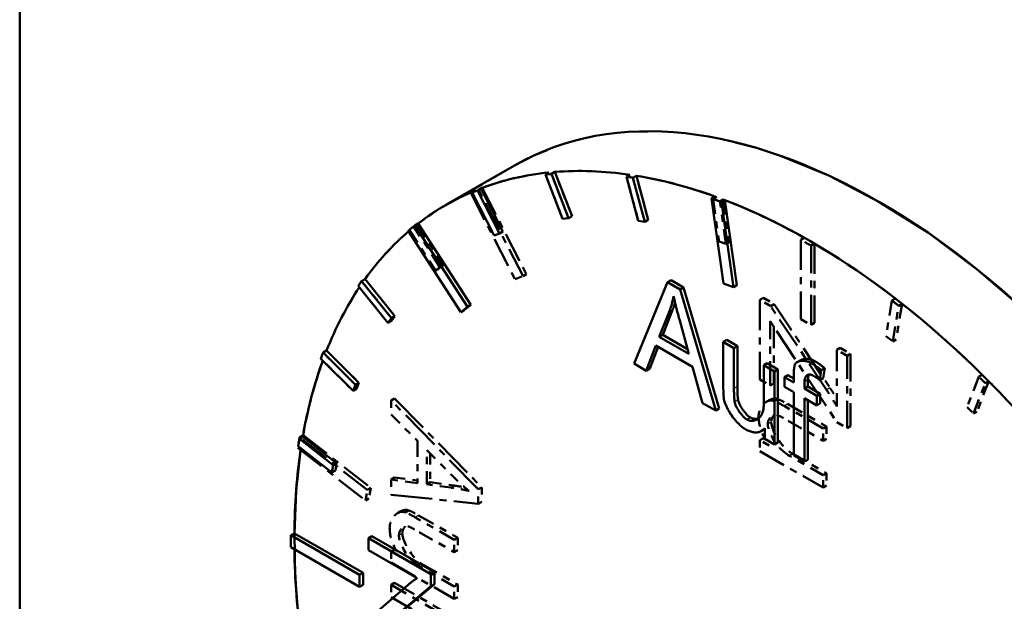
# Model space of a CAD drawing. Header units: millimetres. Extents: x 0 to 840, y 0 to 1188.
# Tile 7 of 18: x 613 to 626, y 258 to 266. Entities that reach past the tile are written whole.
import ezdxf

# ---------------------------------------------------------------- set-up
doc = ezdxf.new("R2010")
doc.units = ezdxf.units.MM
doc.header["$LTSCALE"] = 4
doc.linetypes.add('LONG_DASH_DOTTED', pattern=[0.3001, 0.2362, -0.0295, 0.0049, -0.0295])
for name, color, linetype, lineweight in [('Sichtbare Kanten(DIN)', 7, 'Continuous', 50), ('Sichtbare tangentiale Kanten(DIN)', 3, 'Continuous', 25), ('Überlagerung [Formatvorlage Phantomlinien(DIN)]', 179, 'LONG_DASH_DOTTED', 50)]:
    doc.layers.add(name, color=color, linetype=linetype, lineweight=lineweight)

msp = doc.modelspace()

# ---------------------------------------------------------------- linework, layer by layer
at = {"layer": 'Sichtbare Kanten(DIN)'}
for p, q in [((612.641, 271.946), (612.641, 248.139)), ((619.436, 263.926), (618.493, 263.383)), ((619.907, 263.83), (619.86, 263.802)), ((619.86, 263.802), (620.096, 263.195)), ((619.989, 263.837), (619.942, 263.81)), ((620.177, 263.202), (619.942, 263.81)), ((619.989, 263.837), (620.225, 263.229)), ((621.021, 263.799), (620.974, 263.772)), ((620.974, 263.772), (621.135, 263.167)), ((621.109, 263.785), (621.062, 263.758)), ((621.109, 263.785), (621.271, 263.18)), ((621.223, 263.153), (621.062, 263.758)), ((618.902, 263.583), (618.855, 263.556)), ((618.855, 263.556), (619.158, 262.964)), ((618.974, 263.612), (618.927, 263.584)), ((619.23, 262.992), (618.927, 263.584)), ((618.974, 263.612), (619.277, 263.02)), ((622.186, 263.501), (622.139, 263.474)), ((622.139, 263.474), (622.303, 262.306)), ((622.325, 263.449), (622.278, 263.422)), ((622.442, 262.254), (622.278, 263.422)), ((622.325, 263.449), (622.489, 262.282)), ((620.225, 263.229), (620.177, 263.202)), ((618.112, 263.128), (618.065, 263.101)), ((618.788, 261.984), (618.065, 263.101)), ((618.112, 263.128), (618.835, 262.011)), ((620.096, 263.195), (620.177, 263.202)), ((621.135, 263.167), (621.223, 263.153)), ((621.271, 263.18), (621.223, 263.153)), ((617.974, 263.028), (618.697, 261.911)), ((619.158, 262.964), (619.23, 262.992)), ((619.277, 263.02), (619.23, 262.992)), ((617.383, 262.365), (617.336, 262.338)), ((617.745, 261.83), (617.336, 262.338)), ((617.383, 262.365), (617.792, 261.857)), ((621.537, 262.323), (621.077, 261.203)), ((621.585, 262.35), (621.537, 262.323)), ((621.709, 262.224), (621.537, 262.323)), ((621.585, 262.35), (621.756, 262.251)), ((622.303, 262.306), (622.442, 262.254)), ((622.489, 262.282), (622.442, 262.254)), ((617.289, 262.271), (617.697, 261.763)), ((621.756, 262.251), (621.709, 262.224)), ((622.198, 260.558), (621.709, 262.224)), ((621.756, 262.251), (622.245, 260.585)), ((618.835, 262.011), (618.744, 261.938)), ((618.835, 262.011), (618.788, 261.984)), ((618.697, 261.911), (618.788, 261.984)), ((618.744, 261.938), (618.697, 261.911)), ((621.422, 261.572), (621.555, 261.902)), ((621.602, 261.929), (621.47, 261.599)), ((621.602, 261.929), (621.555, 261.902)), ((617.697, 261.763), (617.745, 261.83)), ((617.745, 261.79), (617.697, 261.763)), ((617.792, 261.857), (617.745, 261.79)), ((617.792, 261.857), (617.745, 261.83)), ((621.704, 261.794), (621.829, 261.338)), ((621.47, 261.599), (621.422, 261.572)), ((621.829, 261.338), (621.422, 261.572)), ((621.47, 261.599), (621.812, 261.402)), ((622.349, 261.528), (622.302, 261.501)), ((622.449, 261.417), (622.302, 261.501)), ((622.302, 261.501), (622.302, 260.88)), ((622.349, 261.528), (622.496, 261.444)), ((616.855, 261.382), (616.808, 261.355)), ((617.251, 260.913), (616.808, 261.355)), ((616.855, 261.382), (617.298, 260.94)), ((621.245, 261.106), (621.377, 261.45)), ((621.407, 261.432), (621.293, 261.134)), ((621.377, 261.45), (621.879, 261.161)), ((622.496, 261.444), (622.449, 261.417)), ((622.449, 260.861), (622.449, 261.417)), ((622.496, 261.444), (622.496, 260.888)), ((616.776, 261.271), (617.219, 260.829)), ((621.077, 261.203), (621.245, 261.106)), ((622.905, 261.208), (622.858, 261.181)), ((622.905, 261.208), (623.052, 261.124)), ((623.365, 261.252), (623.317, 261.224)), ((621.293, 261.134), (621.245, 261.106)), ((621.879, 261.161), (622.017, 260.662)), ((623.005, 261.097), (622.858, 261.181)), ((622.858, 261.181), (622.858, 260.644)), ((623.052, 261.124), (623.005, 261.097)), ((623.005, 260.093), (623.005, 261.097)), ((623.052, 261.124), (623.052, 260.12)), ((623.626, 260.978), (623.648, 261.113)), ((623.695, 261.141), (623.648, 261.113)), ((623.695, 261.141), (623.673, 261.005)), ((617.298, 260.94), (617.251, 260.913)), ((617.298, 260.94), (617.266, 260.856)), ((623.188, 261.045), (623.141, 261.018)), ((623.271, 260.944), (623.141, 261.018)), ((623.141, 261.018), (623.141, 260.886)), ((623.188, 261.045), (623.271, 260.998)), ((623.271, 261.05), (623.271, 260.944)), ((623.417, 260.86), (623.417, 260.951)), ((623.464, 260.979), (623.464, 260.887)), ((623.673, 261.005), (623.626, 260.978)), ((617.219, 260.829), (617.251, 260.913)), ((617.266, 260.856), (617.219, 260.829)), ((623.141, 260.886), (623.271, 260.812)), ((623.271, 260.812), (623.271, 259.94)), ((623.464, 260.887), (623.417, 260.86)), ((623.585, 260.762), (623.417, 260.86)), ((623.464, 260.887), (623.633, 260.79)), ((622.017, 260.662), (622.198, 260.558)), ((623.417, 259.856), (623.417, 260.727)), ((623.417, 260.727), (623.585, 260.63)), ((623.465, 260.7), (623.465, 259.883)), ((623.633, 260.79), (623.585, 260.762)), ((623.585, 260.63), (623.585, 260.762)), ((623.633, 260.658), (623.585, 260.63)), ((623.633, 260.79), (623.633, 260.658)), ((622.245, 260.585), (622.198, 260.558)), ((622.874, 260.305), (622.828, 260.279)), ((622.874, 260.317), (622.874, 260.169)), ((616.528, 260.196), (616.481, 260.169)), ((616.945, 259.807), (616.481, 260.169)), ((616.528, 260.196), (616.992, 259.834)), ((622.874, 260.169), (623.005, 260.093)), ((623.052, 260.12), (623.005, 260.093)), ((616.465, 260.071), (616.929, 259.709)), ((623.271, 259.94), (623.417, 259.856)), ((623.465, 259.883), (623.417, 259.856)), ((616.929, 259.709), (616.945, 259.807)), ((616.976, 259.736), (616.929, 259.709)), ((616.992, 259.834), (616.945, 259.807)), ((616.992, 259.834), (616.976, 259.736)), ((616.413, 258.871), (616.366, 258.844)), ((617.308, 258.301), (616.366, 258.844)), ((616.413, 258.871), (617.356, 258.328)), ((617.476, 258.832), (617.429, 258.805)), ((618.288, 258.31), (617.429, 258.805)), ((617.429, 258.805), (617.429, 258.641)), ((617.476, 258.832), (618.335, 258.338)), ((616.366, 258.68), (617.308, 258.137)), ((617.429, 258.641), (618.099, 258.256)), ((617.356, 258.328), (617.308, 258.301)), ((617.308, 258.137), (617.308, 258.301)), ((617.356, 258.328), (617.356, 258.164)), ((618.335, 258.338), (618.288, 258.31)), ((618.288, 258.147), (618.288, 258.31)), ((618.335, 258.338), (618.335, 258.174)), ((617.356, 258.164), (617.308, 258.137)), ((617.974, 258.163), (617.36, 257.63)), ((617.614, 257.576), (618.288, 258.147)), ((618.335, 258.174), (617.661, 257.603)), ((618.335, 258.174), (618.288, 258.147))]:
    msp.add_line(p, q, dxfattribs=at)
at = {"layer": 'Sichtbare Kanten(DIN)', "flags": 128}
for points in [[(621.555, 261.902), (621.558, 261.911), (621.561, 261.92), (621.565, 261.929), (621.568, 261.938), (621.571, 261.947), (621.574, 261.956), (621.577, 261.966), (621.58, 261.975), (621.583, 261.984), (621.586, 261.993), (621.589, 262.003), (621.591, 262.012), (621.594, 262.022), (621.597, 262.031), (621.599, 262.041), (621.602, 262.051), (621.604, 262.06), (621.606, 262.07), (621.609, 262.08), (621.611, 262.09), (621.613, 262.1), (621.615, 262.11), (621.618, 262.12), (621.62, 262.13)], [(621.639, 262.043), (621.638, 262.038), (621.637, 262.033), (621.635, 262.028), (621.634, 262.024), (621.632, 262.019), (621.631, 262.014), (621.629, 262.009), (621.628, 262.004), (621.626, 262), (621.625, 261.995), (621.623, 261.99), (621.622, 261.985), (621.62, 261.981), (621.619, 261.976), (621.617, 261.971), (621.615, 261.967), (621.614, 261.962), (621.612, 261.957), (621.61, 261.953), (621.609, 261.948), (621.607, 261.943), (621.605, 261.939), (621.604, 261.934), (621.602, 261.929)], [(621.62, 262.13), (621.623, 262.116), (621.626, 262.102), (621.629, 262.088), (621.632, 262.074), (621.635, 262.06), (621.639, 262.046), (621.642, 262.032), (621.646, 262.017), (621.649, 262.003), (621.652, 261.99), (621.656, 261.976), (621.659, 261.962), (621.663, 261.948), (621.666, 261.934), (621.67, 261.92), (621.674, 261.906), (621.677, 261.892), (621.681, 261.878), (621.685, 261.864), (621.689, 261.85), (621.692, 261.836), (621.696, 261.822), (621.7, 261.808), (621.704, 261.794)], [(623.511, 261.21), (623.499, 261.216), (623.487, 261.222), (623.475, 261.227), (623.463, 261.231), (623.452, 261.234), (623.44, 261.237), (623.429, 261.239), (623.418, 261.241), (623.407, 261.242), (623.396, 261.242), (623.385, 261.242), (623.375, 261.241), (623.365, 261.24), (623.355, 261.238), (623.345, 261.236), (623.336, 261.233), (623.328, 261.23), (623.32, 261.226), (623.313, 261.222), (623.306, 261.217), (623.3, 261.212), (623.295, 261.206), (623.29, 261.199), (623.286, 261.191)], [(623.365, 261.252), (623.37, 261.255), (623.376, 261.257), (623.382, 261.26), (623.389, 261.262), (623.396, 261.264), (623.403, 261.266), (623.411, 261.267), (623.418, 261.268), (623.426, 261.269), (623.434, 261.269), (623.442, 261.269), (623.451, 261.269), (623.459, 261.268), (623.468, 261.268), (623.477, 261.266), (623.486, 261.265), (623.494, 261.262), (623.503, 261.26), (623.513, 261.257), (623.522, 261.254), (623.531, 261.25), (623.54, 261.246), (623.549, 261.242), (623.558, 261.237)], [(623.648, 261.113), (623.643, 261.118), (623.637, 261.122), (623.631, 261.127), (623.626, 261.131), (623.62, 261.136), (623.614, 261.14), (623.608, 261.144), (623.603, 261.148), (623.597, 261.153), (623.591, 261.157), (623.586, 261.161), (623.58, 261.165), (623.574, 261.169), (623.568, 261.173), (623.563, 261.177), (623.557, 261.181), (623.551, 261.185), (623.545, 261.188), (623.539, 261.192), (623.534, 261.196), (623.528, 261.199), (623.522, 261.203), (623.516, 261.206), (623.511, 261.21)], [(623.558, 261.237), (623.563, 261.234), (623.568, 261.231), (623.573, 261.227), (623.579, 261.224), (623.584, 261.221), (623.59, 261.217), (623.595, 261.214), (623.601, 261.21), (623.606, 261.206), (623.612, 261.203), (623.617, 261.199), (623.623, 261.195), (623.629, 261.191), (623.635, 261.187), (623.641, 261.182), (623.647, 261.178), (623.652, 261.174), (623.658, 261.169), (623.665, 261.165), (623.671, 261.16), (623.677, 261.155), (623.683, 261.15), (623.689, 261.146), (623.695, 261.141)], [(623.286, 261.191), (623.284, 261.186), (623.283, 261.181), (623.281, 261.176), (623.28, 261.17), (623.279, 261.165), (623.278, 261.159), (623.277, 261.153), (623.276, 261.147), (623.275, 261.141), (623.274, 261.136), (623.274, 261.13), (623.273, 261.124), (623.273, 261.118), (623.272, 261.112), (623.272, 261.106), (623.272, 261.1), (623.271, 261.094), (623.271, 261.087), (623.271, 261.081), (623.271, 261.075), (623.271, 261.069), (623.271, 261.063), (623.271, 261.056), (623.271, 261.05)], [(623.417, 260.951), (623.417, 260.961), (623.417, 260.971), (623.419, 260.98), (623.42, 260.988), (623.422, 260.997), (623.425, 261.005), (623.428, 261.012), (623.431, 261.019), (623.435, 261.025), (623.44, 261.031), (623.445, 261.036), (623.45, 261.041), (623.456, 261.045), (623.462, 261.048), (623.469, 261.05), (623.476, 261.052), (623.483, 261.053), (623.491, 261.053), (623.498, 261.052), (623.506, 261.05), (623.515, 261.048), (623.523, 261.045), (623.531, 261.041), (623.54, 261.037)], [(623.483, 261.052), (623.481, 261.05), (623.48, 261.048), (623.478, 261.046), (623.477, 261.043), (623.476, 261.041), (623.475, 261.038), (623.473, 261.036), (623.472, 261.033), (623.471, 261.03), (623.47, 261.027), (623.469, 261.024), (623.469, 261.021), (623.468, 261.018), (623.467, 261.015), (623.467, 261.011), (623.466, 261.008), (623.465, 261.005), (623.465, 261.001), (623.465, 260.998), (623.464, 260.994), (623.464, 260.99), (623.464, 260.986), (623.464, 260.983), (623.464, 260.979)], [(623.54, 261.037), (623.543, 261.035), (623.547, 261.032), (623.551, 261.03), (623.554, 261.028), (623.558, 261.026), (623.561, 261.024), (623.565, 261.021), (623.568, 261.019), (623.572, 261.017), (623.576, 261.014), (623.579, 261.012), (623.583, 261.009), (623.586, 261.007), (623.59, 261.004), (623.594, 261.002), (623.597, 260.999), (623.601, 260.997), (623.604, 260.994), (623.608, 260.991), (623.611, 260.989), (623.615, 260.986), (623.618, 260.983), (623.622, 260.98), (623.626, 260.978)], [(622.302, 260.88), (622.302, 260.873), (622.302, 260.867), (622.302, 260.861), (622.302, 260.854), (622.302, 260.847), (622.303, 260.841), (622.303, 260.834), (622.303, 260.827), (622.303, 260.821), (622.303, 260.814), (622.303, 260.807), (622.304, 260.8), (622.304, 260.794), (622.304, 260.787), (622.305, 260.781), (622.305, 260.774), (622.306, 260.767), (622.306, 260.76), (622.307, 260.752), (622.308, 260.745), (622.308, 260.738), (622.309, 260.73), (622.31, 260.723), (622.311, 260.716)], [(622.458, 260.676), (622.457, 260.683), (622.456, 260.69), (622.455, 260.697), (622.454, 260.705), (622.454, 260.713), (622.453, 260.721), (622.453, 260.728), (622.452, 260.736), (622.452, 260.744), (622.451, 260.752), (622.451, 260.759), (622.451, 260.767), (622.45, 260.775), (622.45, 260.783), (622.45, 260.791), (622.45, 260.799), (622.45, 260.807), (622.449, 260.815), (622.449, 260.822), (622.449, 260.83), (622.449, 260.838), (622.449, 260.846), (622.449, 260.853), (622.449, 260.861)], [(622.496, 260.888), (622.496, 260.877), (622.496, 260.866), (622.496, 260.856), (622.497, 260.846), (622.497, 260.836), (622.497, 260.826), (622.497, 260.817), (622.497, 260.808), (622.498, 260.799), (622.498, 260.791), (622.498, 260.783), (622.499, 260.775), (622.499, 260.768), (622.499, 260.76), (622.5, 260.753), (622.5, 260.747), (622.501, 260.74), (622.501, 260.734), (622.502, 260.728), (622.503, 260.723), (622.503, 260.717), (622.504, 260.712), (622.505, 260.708), (622.505, 260.703)], [(622.311, 260.716), (622.315, 260.697), (622.321, 260.676), (622.328, 260.656), (622.335, 260.636), (622.344, 260.616), (622.354, 260.596), (622.364, 260.575), (622.376, 260.555), (622.388, 260.534), (622.401, 260.514), (622.415, 260.493), (622.43, 260.473), (622.444, 260.454), (622.459, 260.435), (622.475, 260.417), (622.49, 260.4), (622.505, 260.384), (622.52, 260.369), (622.534, 260.355), (622.549, 260.342), (622.562, 260.331), (622.575, 260.321), (622.587, 260.312), (622.599, 260.305)], [(622.628, 260.435), (622.618, 260.441), (622.609, 260.448), (622.6, 260.455), (622.59, 260.463), (622.581, 260.472), (622.572, 260.481), (622.564, 260.491), (622.555, 260.501), (622.546, 260.511), (622.538, 260.521), (622.53, 260.532), (622.522, 260.543), (622.514, 260.555), (622.507, 260.566), (622.5, 260.577), (622.493, 260.589), (622.487, 260.6), (622.481, 260.611), (622.476, 260.622), (622.472, 260.633), (622.467, 260.644), (622.464, 260.655), (622.461, 260.665), (622.458, 260.676)], [(622.505, 260.703), (622.508, 260.693), (622.51, 260.683), (622.514, 260.673), (622.518, 260.662), (622.523, 260.65), (622.528, 260.639), (622.534, 260.627), (622.541, 260.616), (622.548, 260.604), (622.555, 260.592), (622.562, 260.58), (622.57, 260.569), (622.579, 260.557), (622.587, 260.546), (622.596, 260.535), (622.605, 260.525), (622.614, 260.515), (622.622, 260.505), (622.631, 260.496), (622.64, 260.488), (622.649, 260.48), (622.658, 260.473), (622.667, 260.467), (622.675, 260.462)], [(622.858, 260.644), (622.857, 260.622), (622.856, 260.6), (622.853, 260.58), (622.849, 260.56), (622.844, 260.541), (622.837, 260.523), (622.83, 260.507), (622.822, 260.491), (622.812, 260.477), (622.801, 260.464), (622.79, 260.453), (622.778, 260.444), (622.766, 260.436), (622.753, 260.429), (622.739, 260.424), (622.726, 260.421), (622.713, 260.418), (622.699, 260.417), (622.686, 260.418), (622.673, 260.419), (622.661, 260.422), (622.649, 260.425), (622.638, 260.429), (622.628, 260.435)], [(622.675, 260.462), (622.679, 260.46), (622.683, 260.458), (622.688, 260.456), (622.692, 260.454), (622.696, 260.452), (622.701, 260.451), (622.705, 260.449), (622.71, 260.448), (622.715, 260.447), (622.72, 260.446), (622.725, 260.446), (622.729, 260.445), (622.734, 260.445), (622.739, 260.445), (622.744, 260.445), (622.749, 260.445), (622.754, 260.445), (622.759, 260.446), (622.764, 260.446), (622.769, 260.447), (622.774, 260.448), (622.779, 260.449), (622.784, 260.451), (622.789, 260.452)], [(622.599, 260.305), (622.612, 260.297), (622.626, 260.29), (622.64, 260.284), (622.653, 260.278), (622.666, 260.273), (622.68, 260.269), (622.693, 260.265), (622.706, 260.262), (622.719, 260.26), (622.731, 260.258), (622.743, 260.258), (622.755, 260.258), (622.767, 260.259), (622.779, 260.261), (622.79, 260.263), (622.801, 260.267), (622.811, 260.271), (622.821, 260.275), (622.831, 260.281), (622.84, 260.287), (622.849, 260.293), (622.857, 260.301), (622.866, 260.308), (622.874, 260.317)], [(618.099, 258.256), (618.093, 258.252), (618.088, 258.249), (618.083, 258.245), (618.077, 258.242), (618.072, 258.238), (618.066, 258.235), (618.061, 258.231), (618.056, 258.227), (618.05, 258.223), (618.045, 258.22), (618.04, 258.216), (618.035, 258.212), (618.03, 258.208), (618.024, 258.204), (618.019, 258.2), (618.014, 258.196), (618.009, 258.192), (618.004, 258.188), (617.999, 258.184), (617.994, 258.18), (617.989, 258.176), (617.984, 258.171), (617.979, 258.167), (617.974, 258.163)]]:
    msp.add_lwpolyline(points, dxfattribs=at)
at = {"layer": 'Sichtbare Kanten(DIN)'}
for centre, major_axis, start_param, end_param in [((624.426, 255.26), (-4.99, 8.666), 3.141593, 6.283185), ((623.483, 254.717), (-4.99, 8.666), 6.029986, 6.191186), ((623.436, 254.69), (-4.99, 8.666), 6.016653, 6.029986), ((623.483, 254.717), (-4.99, 8.666), 5.855453, 6.016653), ((623.436, 254.69), (-4.99, 8.666), 5.84212, 5.855453), ((623.483, 254.717), (4.99, -8.666), 2.542661, 2.700527), ((623.483, 254.717), (-4.99, 8.666), 6.204519, 6.362385), ((623.436, 254.69), (-4.99, 8.666), 6.191186, 6.204519), ((623.436, 254.69), (-4.99, 8.666), 5.664254, 5.684254), ((623.483, 254.717), (4.99, -8.666), 5.335188, 8.805846), ((623.436, 254.69), (-4.99, 8.666), 0.0792, 0.0992), ((623.483, 254.717), (-4.99, 8.666), 0.108574, 0.257066), ((623.436, 254.69), (-4.99, 8.666), 0.257066, 0.2704), ((623.483, 254.717), (-4.99, 8.666), 0.279485, 0.431599), ((623.436, 254.69), (4.99, -8.666), 3.573192, 3.586525), ((623.483, 254.717), (-4.99, 8.666), 0.453454, 0.606132), ((623.436, 254.69), (4.99, -8.666), 3.747725, 3.761058), ((623.483, 254.717), (-4.99, 8.666), 0.627164, 0.777332), ((623.436, 254.69), (4.99, -8.666), 3.918924, 3.938925), ((623.483, 254.717), (-4.99, 8.666), 0.803974, 0.955198)]:
    msp.add_ellipse(centre, major_axis=major_axis, ratio=0.578093, start_param=start_param, end_param=end_param, dxfattribs=at)
at = {"layer": 'Sichtbare tangentiale Kanten(DIN)'}
for p, q in [((623.558, 261.237), (623.511, 261.21)), ((623.464, 260.979), (623.417, 260.951)), ((622.496, 260.888), (622.449, 260.861)), ((622.505, 260.703), (622.458, 260.676)), ((622.675, 260.462), (622.628, 260.435))]:
    msp.add_line(p, q, dxfattribs=at)
at = {"layer": 'Sichtbare tangentiale Kanten(DIN)', "ltscale": 0.019578}
for p, q in [((623.764, 260.869), (623.722, 260.844)), ((623.181, 260.647), (623.139, 260.623)), ((622.958, 260.399), (622.916, 260.374)), ((623.254, 259.963), (623.212, 259.938)), ((618.609, 259.525), (618.566, 259.501)), ((618.116, 259.117), (618.073, 259.093)), ((617.893, 258.868), (617.851, 258.844)), ((618.189, 258.432), (618.146, 258.408))]:
    msp.add_line(p, q, dxfattribs=at)
at = {"layer": 'Überlagerung [Formatvorlage Phantomlinien(DIN)]', "ltscale": 9.550543}
msp.add_line((612.641, 271.946), (612.641, 248.139), dxfattribs=at)
at = {"layer": 'Überlagerung [Formatvorlage Phantomlinien(DIN)]', "ltscale": 0.4372}
for p, q in [((619.436, 263.926), (618.493, 263.383)), ((618.837, 263.549), (619.443, 262.365)), ((619.552, 262.407), (618.946, 263.591)), ((618.993, 263.618), (619.599, 262.434)), ((623.366, 262.906), (623.366, 261.816)), ((623.507, 261.734), (623.507, 262.825)), ((623.554, 262.852), (623.554, 261.762)), ((617.414, 259.469), (616.485, 260.193)), ((616.532, 260.22), (617.461, 259.496)), ((616.461, 260.046), (617.389, 259.322))]:
    msp.add_line(p, q, dxfattribs=at)
at = {"layer": 'Überlagerung [Formatvorlage Phantomlinien(DIN)]', "ltscale": 0.021765}
for p, q in [((619.907, 263.83), (619.86, 263.802)), ((619.989, 263.837), (619.942, 263.81)), ((621.021, 263.799), (620.974, 263.772)), ((621.109, 263.785), (621.062, 263.758)), ((618.884, 263.576), (618.837, 263.549)), ((618.993, 263.618), (618.946, 263.591)), ((622.209, 263.493), (622.162, 263.466)), ((622.302, 263.458), (622.255, 263.431)), ((620.225, 263.229), (620.177, 263.202)), ((618.097, 263.116), (618.05, 263.089)), ((621.271, 263.18), (621.223, 263.153)), ((622.384, 262.874), (622.337, 262.847)), ((623.413, 262.933), (623.366, 262.906)), ((623.554, 262.852), (623.507, 262.825)), ((618.458, 262.558), (618.411, 262.53)), ((618.398, 262.509), (618.351, 262.482)), ((619.599, 262.434), (619.552, 262.407)), ((617.383, 262.365), (617.336, 262.338)), ((622.853, 262.106), (622.806, 262.079)), ((623, 262.022), (622.953, 261.994)), ((624.665, 262.098), (624.618, 262.07)), ((624.758, 262.025), (624.711, 261.998)), ((617.745, 261.79), (617.697, 261.763)), ((617.792, 261.857), (617.745, 261.83)), ((623.554, 261.762), (623.507, 261.734)), ((624.676, 261.536), (624.629, 261.508)), ((616.855, 261.382), (616.808, 261.355)), ((623.909, 261.418), (623.862, 261.391)), ((624.05, 261.336), (624.003, 261.309)), ((617.298, 260.94), (617.251, 260.913)), ((622.994, 260.929), (622.947, 260.902)), ((625.858, 261.051), (625.81, 261.024)), ((625.946, 260.963), (625.899, 260.936)), ((617.266, 260.856), (617.219, 260.829)), ((617.788, 260.725), (617.741, 260.697)), ((622.94, 260.705), (622.893, 260.678)), ((623.046, 260.717), (622.999, 260.69)), ((625.785, 260.543), (625.738, 260.516)), ((623.721, 260.339), (623.674, 260.312)), ((624.05, 260.344), (624.003, 260.316)), ((616.532, 260.22), (616.485, 260.193)), ((622.853, 260.178), (622.806, 260.151)), ((623.721, 260.169), (623.674, 260.142)), ((617.788, 259.638), (617.741, 259.611)), ((623.721, 259.697), (623.674, 259.669)), ((617.461, 259.496), (617.414, 259.469)), ((618.279, 259.572), (618.232, 259.545)), ((618.985, 259.503), (618.938, 259.476)), ((623.721, 259.527), (623.674, 259.5)), ((617.436, 259.349), (617.389, 259.322)), ((618.985, 259.305), (618.938, 259.278)), ((617.875, 259.175), (617.828, 259.148)), ((617.981, 259.187), (617.934, 259.159)), ((618.656, 258.809), (618.608, 258.782)), ((617.788, 258.648), (617.741, 258.621)), ((618.656, 258.639), (618.608, 258.612)), ((617.788, 258.189), (617.741, 258.162)), ((618.656, 258.166), (618.608, 258.139)), ((618.656, 257.996), (618.608, 257.969))]:
    msp.add_line(p, q, dxfattribs=at)
at = {"layer": 'Überlagerung [Formatvorlage Phantomlinien(DIN)]', "ltscale": 0.21855}
for p, q in [((619.86, 263.802), (620.096, 263.195)), ((620.177, 263.202), (619.942, 263.81)), ((619.989, 263.837), (620.225, 263.229)), ((620.974, 263.772), (621.135, 263.167)), ((621.109, 263.785), (621.271, 263.18)), ((621.223, 263.153), (621.062, 263.758)), ((622.162, 263.466), (622.244, 262.882)), ((622.337, 262.847), (622.255, 263.431)), ((622.302, 263.458), (622.384, 262.874)), ((618.097, 263.116), (618.458, 262.558)), ((617.989, 263.04), (618.351, 262.482)), ((618.411, 262.53), (618.05, 263.089)), ((617.745, 261.83), (617.336, 262.338)), ((617.383, 262.365), (617.792, 261.857)), ((617.289, 262.271), (617.697, 261.763)), ((624.618, 262.07), (624.536, 261.581)), ((624.758, 262.025), (624.676, 261.536)), ((624.629, 261.508), (624.711, 261.998)), ((617.251, 260.913), (616.808, 261.355)), ((616.855, 261.382), (617.298, 260.94)), ((616.776, 261.271), (617.219, 260.829)), ((625.81, 261.024), (625.649, 260.605)), ((625.738, 260.516), (625.899, 260.936)), ((625.946, 260.963), (625.785, 260.543))]:
    msp.add_line(p, q, dxfattribs=at)
at = {"layer": 'Überlagerung [Formatvorlage Phantomlinien(DIN)]', "ltscale": 0.04363}
for p, q in [((620.096, 263.195), (620.177, 263.202)), ((621.135, 263.167), (621.223, 263.153)), ((622.244, 262.882), (622.337, 262.847)), ((618.458, 262.558), (618.398, 262.509)), ((618.351, 262.482), (618.411, 262.53)), ((617.697, 261.763), (617.745, 261.83)), ((617.792, 261.857), (617.745, 261.79)), ((624.536, 261.581), (624.629, 261.508)), ((617.298, 260.94), (617.266, 260.856)), ((617.219, 260.829), (617.251, 260.913)), ((625.649, 260.605), (625.738, 260.516))]:
    msp.add_line(p, q, dxfattribs=at)
at = {"layer": 'Überlagerung [Formatvorlage Phantomlinien(DIN)]', "ltscale": 0.065495}
for p, q in [((619.443, 262.365), (619.552, 262.407)), ((623.366, 261.816), (623.507, 261.734)), ((617.389, 259.322), (617.414, 259.469)), ((617.461, 259.496), (617.436, 259.349))]:
    msp.add_line(p, q, dxfattribs=at)
at = {"layer": 'Überlagerung [Formatvorlage Phantomlinien(DIN)]', "ltscale": 0.068051}
for p, q in [((622.953, 261.994), (622.806, 262.079)), ((622.853, 262.106), (623, 262.022)), ((623.674, 260.142), (623.674, 260.312)), ((623.721, 260.339), (623.721, 260.169)), ((623.674, 259.5), (623.674, 259.669)), ((623.721, 259.697), (623.721, 259.527)), ((618.608, 258.612), (618.608, 258.782)), ((618.656, 258.809), (618.656, 258.639)), ((617.741, 258.162), (617.741, 257.992)), ((618.608, 257.969), (618.608, 258.139)), ((618.656, 258.166), (618.656, 257.996))]:
    msp.add_line(p, q, dxfattribs=at)
at = {"layer": 'Überlagerung [Formatvorlage Phantomlinien(DIN)]', "ltscale": 0.439286}
msp.add_line((622.806, 262.079), (622.806, 260.984), dxfattribs=at)
at = {"layer": 'Überlagerung [Formatvorlage Phantomlinien(DIN)]', "ltscale": 0.45552}
for p, q in [((623, 262.022), (623.767, 260.87)), ((623.719, 260.843), (622.953, 261.994))]:
    msp.add_line(p, q, dxfattribs=at)
at = {"layer": 'Überlagerung [Formatvorlage Phantomlinien(DIN)]', "ltscale": 0.354626}
msp.add_line((622.947, 260.902), (622.947, 261.787), dxfattribs=at)
at = {"layer": 'Überlagerung [Formatvorlage Phantomlinien(DIN)]', "ltscale": 0.051553}
msp.add_line((622.947, 261.787), (623.032, 261.654), dxfattribs=at)
at = {"layer": 'Überlagerung [Formatvorlage Phantomlinien(DIN)]', "ltscale": 0.314272}
msp.add_line((622.994, 261.713), (622.994, 260.929), dxfattribs=at)
at = {"layer": 'Überlagerung [Formatvorlage Phantomlinien(DIN)]', "ltscale": 0.495528}
msp.add_line((623.032, 261.654), (623.862, 260.398), dxfattribs=at)
at = {"layer": 'Überlagerung [Formatvorlage Phantomlinien(DIN)]', "ltscale": 0.065512}
for p, q in [((624.003, 261.309), (623.862, 261.391)), ((623.909, 261.418), (624.05, 261.336)), ((622.806, 260.984), (622.947, 260.902)), ((623.862, 260.398), (624.003, 260.316))]:
    msp.add_line(p, q, dxfattribs=at)
at = {"layer": 'Überlagerung [Formatvorlage Phantomlinien(DIN)]', "ltscale": 0.310603}
msp.add_line((623.862, 261.391), (623.862, 260.616), dxfattribs=at)
at = {"layer": 'Überlagerung [Formatvorlage Phantomlinien(DIN)]', "ltscale": 0.398226}
for p, q in [((624.05, 261.336), (624.05, 260.344)), ((624.003, 260.316), (624.003, 261.309))]:
    msp.add_line(p, q, dxfattribs=at)
at = {"layer": 'Überlagerung [Formatvorlage Phantomlinien(DIN)]', "ltscale": 0.594839}
for p, q in [((618.938, 259.476), (617.741, 260.697)), ((617.788, 260.725), (618.985, 259.503))]:
    msp.add_line(p, q, dxfattribs=at)
at = {"layer": 'Überlagerung [Formatvorlage Phantomlinien(DIN)]', "ltscale": 0.077787}
msp.add_line((617.741, 260.697), (617.741, 260.503), dxfattribs=at)
at = {"layer": 'Überlagerung [Formatvorlage Phantomlinien(DIN)]', "ltscale": 0.249224}
for p, q in [((623.674, 260.312), (623.136, 260.622)), ((623.183, 260.649), (623.721, 260.339)), ((618.608, 258.782), (618.071, 259.091)), ((618.118, 259.118), (618.656, 258.809))]:
    msp.add_line(p, q, dxfattribs=at)
at = {"layer": 'Überlagerung [Formatvorlage Phantomlinien(DIN)]', "ltscale": 0.178664}
msp.add_line((617.741, 260.503), (618.103, 260.143), dxfattribs=at)
at = {"layer": 'Überlagerung [Formatvorlage Phantomlinien(DIN)]', "ltscale": 0.222979}
for p, q in [((623.193, 260.419), (623.674, 260.142)), ((618.127, 258.889), (618.608, 258.612))]:
    msp.add_line(p, q, dxfattribs=at)
at = {"layer": 'Überlagerung [Formatvorlage Phantomlinien(DIN)]', "ltscale": 0.232715}
msp.add_line((618.103, 260.143), (618.103, 259.562), dxfattribs=at)
at = {"layer": 'Überlagerung [Formatvorlage Phantomlinien(DIN)]', "ltscale": 0.059162}
for p, q in [((622.934, 260.078), (622.806, 260.151)), ((617.868, 258.547), (617.741, 258.621))]:
    msp.add_line(p, q, dxfattribs=at)
at = {"layer": 'Überlagerung [Formatvorlage Phantomlinien(DIN)]', "ltscale": 0.060855}
for p, q in [((622.806, 260.151), (622.806, 259.999)), ((617.741, 258.621), (617.741, 258.469))]:
    msp.add_line(p, q, dxfattribs=at)
at = {"layer": 'Überlagerung [Formatvorlage Phantomlinien(DIN)]', "ltscale": 0.011112}
for p, q in [((622.853, 260.178), (622.877, 260.164)), ((617.788, 258.648), (617.812, 258.634))]:
    msp.add_line(p, q, dxfattribs=at)
at = {"layer": 'Überlagerung [Formatvorlage Phantomlinien(DIN)]', "ltscale": 0.174046}
msp.add_line((618.232, 260.016), (618.583, 259.66), dxfattribs=at)
at = {"layer": 'Überlagerung [Formatvorlage Phantomlinien(DIN)]', "ltscale": 0.188692}
msp.add_line((618.232, 259.545), (618.232, 260.016), dxfattribs=at)
at = {"layer": 'Überlagerung [Formatvorlage Phantomlinien(DIN)]', "ltscale": 0.402459}
for p, q in [((622.806, 259.999), (623.674, 259.5)), ((617.741, 258.469), (618.608, 257.969))]:
    msp.add_line(p, q, dxfattribs=at)
at = {"layer": 'Überlagerung [Formatvorlage Phantomlinien(DIN)]', "ltscale": 0.158677}
msp.add_line((618.279, 259.968), (618.279, 259.572), dxfattribs=at)
at = {"layer": 'Überlagerung [Formatvorlage Phantomlinien(DIN)]', "ltscale": 0.21536}
for p, q in [((623.674, 259.669), (623.209, 259.937)), ((623.256, 259.964), (623.721, 259.697)), ((618.608, 258.139), (618.144, 258.407)), ((618.191, 258.434), (618.656, 258.166))]:
    msp.add_line(p, q, dxfattribs=at)
at = {"layer": 'Überlagerung [Formatvorlage Phantomlinien(DIN)]', "ltscale": 0.179847}
msp.add_line((618.103, 259.562), (617.741, 259.611), dxfattribs=at)
at = {"layer": 'Überlagerung [Formatvorlage Phantomlinien(DIN)]', "ltscale": 0.083714}
msp.add_line((617.741, 259.611), (617.741, 259.402), dxfattribs=at)
at = {"layer": 'Überlagerung [Formatvorlage Phantomlinien(DIN)]', "ltscale": 0.156434}
msp.add_line((617.788, 259.638), (618.103, 259.596), dxfattribs=at)
at = {"layer": 'Überlagerung [Formatvorlage Phantomlinien(DIN)]', "ltscale": 0.164683}
for p, q in [((618.564, 259.5), (618.232, 259.545)), ((618.279, 259.572), (618.611, 259.527))]:
    msp.add_line(p, q, dxfattribs=at)
at = {"layer": 'Überlagerung [Formatvorlage Phantomlinien(DIN)]', "ltscale": 0.079481}
for p, q in [((618.938, 259.278), (618.938, 259.476)), ((618.985, 259.503), (618.985, 259.305))]:
    msp.add_line(p, q, dxfattribs=at)
at = {"layer": 'Überlagerung [Formatvorlage Phantomlinien(DIN)]', "ltscale": 0.599829}
msp.add_line((617.741, 259.402), (618.938, 259.278), dxfattribs=at)
at = {"layer": 'Überlagerung [Formatvorlage Phantomlinien(DIN)]', "ltscale": 0.349546}
for p, q in [((618.494, 257.728), (617.741, 258.162)), ((617.741, 257.992), (618.494, 257.558))]:
    msp.add_line(p, q, dxfattribs=at)
at = {"layer": 'Überlagerung [Formatvorlage Phantomlinien(DIN)]', "ltscale": 0.327681}
msp.add_line((617.788, 258.189), (618.494, 257.782), dxfattribs=at)
at = {"layer": 'Überlagerung [Formatvorlage Phantomlinien(DIN)]', "ltscale": 0.087814, "flags": 128}
msp.add_lwpolyline([(623.862, 260.616), (623.856, 260.626), (623.85, 260.635), (623.845, 260.645), (623.839, 260.655), (623.833, 260.664), (623.827, 260.674), (623.821, 260.683), (623.816, 260.693), (623.81, 260.702), (623.804, 260.712), (623.798, 260.721), (623.792, 260.731), (623.786, 260.74), (623.78, 260.749), (623.774, 260.759), (623.768, 260.768), (623.762, 260.778), (623.756, 260.787), (623.75, 260.796), (623.744, 260.806), (623.738, 260.815), (623.732, 260.824), (623.725, 260.834), (623.719, 260.843)], dxfattribs=at)
at = {"layer": 'Überlagerung [Formatvorlage Phantomlinien(DIN)]', "ltscale": 0.057902, "flags": 128}
msp.add_lwpolyline([(623.767, 260.87), (623.771, 260.863), (623.775, 260.857), (623.779, 260.851), (623.784, 260.844), (623.788, 260.838), (623.792, 260.831), (623.796, 260.825), (623.8, 260.819), (623.804, 260.812), (623.808, 260.806), (623.812, 260.8), (623.816, 260.794), (623.82, 260.788), (623.824, 260.781), (623.828, 260.775), (623.832, 260.769), (623.836, 260.763), (623.839, 260.757), (623.843, 260.751), (623.847, 260.745), (623.851, 260.739), (623.854, 260.733), (623.858, 260.727), (623.862, 260.721)], dxfattribs=at)
at = {"layer": 'Überlagerung [Formatvorlage Phantomlinien(DIN)]', "ltscale": 0.175605, "flags": 128}
for points in [[(622.999, 260.69), (622.984, 260.694), (622.969, 260.696), (622.955, 260.696), (622.942, 260.695), (622.929, 260.693), (622.916, 260.689), (622.904, 260.684), (622.892, 260.677), (622.88, 260.67), (622.869, 260.661), (622.858, 260.651), (622.848, 260.64), (622.839, 260.629), (622.83, 260.616), (622.822, 260.603), (622.815, 260.59), (622.808, 260.576), (622.802, 260.562), (622.798, 260.548), (622.794, 260.534), (622.791, 260.52), (622.788, 260.506), (622.787, 260.493), (622.787, 260.48)], [(617.934, 259.159), (617.919, 259.164), (617.904, 259.166), (617.89, 259.166), (617.876, 259.165), (617.863, 259.162), (617.851, 259.158), (617.838, 259.153), (617.827, 259.147), (617.815, 259.139), (617.804, 259.131), (617.793, 259.121), (617.783, 259.11), (617.773, 259.098), (617.764, 259.086), (617.756, 259.073), (617.749, 259.06), (617.743, 259.046), (617.737, 259.032), (617.732, 259.018), (617.728, 259.004), (617.725, 258.99), (617.723, 258.976), (617.722, 258.962), (617.721, 258.949)]]:
    msp.add_lwpolyline(points, dxfattribs=at)
at = {"layer": 'Überlagerung [Formatvorlage Phantomlinien(DIN)]', "ltscale": 0.057838, "flags": 128}
for points in [[(622.94, 260.705), (622.945, 260.708), (622.949, 260.71), (622.954, 260.712), (622.958, 260.714), (622.963, 260.716), (622.967, 260.717), (622.972, 260.719), (622.976, 260.72), (622.981, 260.721), (622.985, 260.722), (622.99, 260.723), (622.995, 260.723), (622.999, 260.723), (623.004, 260.724), (623.008, 260.724), (623.012, 260.724), (623.017, 260.723), (623.021, 260.723), (623.026, 260.722), (623.03, 260.721), (623.034, 260.721), (623.038, 260.719), (623.042, 260.718), (623.046, 260.717)], [(617.875, 259.175), (617.88, 259.177), (617.884, 259.18), (617.888, 259.182), (617.893, 259.184), (617.897, 259.185), (617.902, 259.187), (617.907, 259.188), (617.911, 259.19), (617.916, 259.191), (617.92, 259.191), (617.925, 259.192), (617.929, 259.193), (617.934, 259.193), (617.938, 259.193), (617.943, 259.193), (617.947, 259.193), (617.952, 259.193), (617.956, 259.192), (617.96, 259.192), (617.965, 259.191), (617.969, 259.19), (617.973, 259.189), (617.977, 259.188), (617.981, 259.187)]]:
    msp.add_lwpolyline(points, dxfattribs=at)
at = {"layer": 'Überlagerung [Formatvorlage Phantomlinien(DIN)]', "ltscale": 0.063631, "flags": 128}
msp.add_lwpolyline([(623.136, 260.622), (623.131, 260.625), (623.125, 260.628), (623.12, 260.631), (623.114, 260.634), (623.108, 260.637), (623.102, 260.641), (623.097, 260.644), (623.091, 260.647), (623.085, 260.65), (623.08, 260.653), (623.074, 260.656), (623.068, 260.659), (623.063, 260.662), (623.057, 260.665), (623.052, 260.667), (623.046, 260.67), (623.04, 260.673), (623.034, 260.676), (623.028, 260.678), (623.022, 260.681), (623.016, 260.683), (623.011, 260.686), (623.005, 260.688), (622.999, 260.69)], dxfattribs=at)
at = {"layer": 'Überlagerung [Formatvorlage Phantomlinien(DIN)]', "ltscale": 0.063632, "flags": 128}
for points in [[(623.046, 260.717), (623.05, 260.716), (623.054, 260.714), (623.058, 260.713), (623.062, 260.711), (623.067, 260.709), (623.071, 260.707), (623.076, 260.705), (623.081, 260.703), (623.086, 260.701), (623.091, 260.698), (623.097, 260.696), (623.102, 260.693), (623.108, 260.69), (623.114, 260.687), (623.12, 260.684), (623.126, 260.68), (623.133, 260.677), (623.14, 260.673), (623.146, 260.67), (623.153, 260.666), (623.161, 260.662), (623.168, 260.657), (623.176, 260.653), (623.183, 260.649)], [(617.981, 259.187), (617.985, 259.185), (617.989, 259.184), (617.993, 259.182), (617.997, 259.181), (618.001, 259.179), (618.006, 259.177), (618.011, 259.175), (618.015, 259.173), (618.021, 259.17), (618.026, 259.168), (618.031, 259.165), (618.037, 259.162), (618.043, 259.16), (618.049, 259.156), (618.055, 259.153), (618.061, 259.15), (618.068, 259.146), (618.074, 259.143), (618.081, 259.139), (618.088, 259.135), (618.095, 259.131), (618.103, 259.127), (618.11, 259.123), (618.118, 259.118)], [(618.071, 259.091), (618.065, 259.094), (618.06, 259.097), (618.054, 259.101), (618.049, 259.104), (618.043, 259.107), (618.037, 259.11), (618.031, 259.113), (618.026, 259.116), (618.02, 259.12), (618.014, 259.123), (618.009, 259.126), (618.003, 259.128), (617.997, 259.131), (617.992, 259.134), (617.986, 259.137), (617.981, 259.14), (617.975, 259.142), (617.969, 259.145), (617.963, 259.148), (617.957, 259.151), (617.951, 259.153), (617.945, 259.155), (617.94, 259.158), (617.934, 259.159)]]:
    msp.add_lwpolyline(points, dxfattribs=at)
at = {"layer": 'Überlagerung [Formatvorlage Phantomlinien(DIN)]', "ltscale": 0.150774, "flags": 128}
for points in [[(622.787, 260.48), (622.787, 260.464), (622.788, 260.448), (622.789, 260.432), (622.791, 260.415), (622.793, 260.398), (622.796, 260.381), (622.799, 260.364), (622.803, 260.347), (622.807, 260.329), (622.812, 260.312), (622.818, 260.295), (622.824, 260.277), (622.831, 260.26), (622.838, 260.242), (622.846, 260.225), (622.854, 260.208), (622.863, 260.191), (622.872, 260.174), (622.881, 260.157), (622.891, 260.141), (622.901, 260.125), (622.912, 260.109), (622.923, 260.093), (622.934, 260.078)], [(617.721, 258.949), (617.722, 258.934), (617.722, 258.918), (617.724, 258.901), (617.725, 258.885), (617.727, 258.868), (617.73, 258.851), (617.734, 258.834), (617.738, 258.816), (617.742, 258.799), (617.747, 258.782), (617.753, 258.764), (617.759, 258.747), (617.766, 258.729), (617.773, 258.712), (617.781, 258.695), (617.789, 258.677), (617.797, 258.66), (617.806, 258.644), (617.816, 258.627), (617.826, 258.611), (617.836, 258.594), (617.846, 258.579), (617.857, 258.563), (617.868, 258.547)]]:
    msp.add_lwpolyline(points, dxfattribs=at)
at = {"layer": 'Überlagerung [Formatvorlage Phantomlinien(DIN)]', "ltscale": 0.102911, "flags": 128}
for points in [[(622.914, 260.373), (622.914, 260.384), (622.915, 260.394), (622.917, 260.404), (622.919, 260.413), (622.922, 260.422), (622.926, 260.43), (622.93, 260.438), (622.934, 260.446), (622.939, 260.453), (622.944, 260.46), (622.949, 260.466), (622.955, 260.472), (622.961, 260.477), (622.967, 260.482), (622.973, 260.487), (622.98, 260.491), (622.986, 260.494), (622.993, 260.497), (623, 260.499), (623.007, 260.5), (623.014, 260.501), (623.022, 260.501), (623.03, 260.5), (623.038, 260.498)], [(617.848, 258.843), (617.849, 258.853), (617.85, 258.864), (617.852, 258.874), (617.854, 258.883), (617.857, 258.892), (617.861, 258.9), (617.864, 258.908), (617.869, 258.915), (617.873, 258.923), (617.878, 258.929), (617.884, 258.936), (617.889, 258.942), (617.895, 258.947), (617.902, 258.952), (617.908, 258.956), (617.914, 258.96), (617.921, 258.964), (617.928, 258.966), (617.935, 258.968), (617.942, 258.97), (617.949, 258.97), (617.957, 258.97), (617.964, 258.969), (617.972, 258.967)]]:
    msp.add_lwpolyline(points, dxfattribs=at)
at = {"layer": 'Überlagerung [Formatvorlage Phantomlinien(DIN)]', "ltscale": 0.053343, "flags": 128}
for points in [[(623.002, 260.499), (622.999, 260.496), (622.996, 260.493), (622.993, 260.489), (622.99, 260.486), (622.988, 260.483), (622.985, 260.479), (622.983, 260.475), (622.98, 260.471), (622.978, 260.468), (622.976, 260.464), (622.974, 260.459), (622.972, 260.455), (622.97, 260.451), (622.969, 260.447), (622.967, 260.442), (622.966, 260.438), (622.965, 260.433), (622.964, 260.429), (622.963, 260.424), (622.962, 260.419), (622.961, 260.415), (622.961, 260.41), (622.961, 260.405), (622.961, 260.4)], [(617.936, 258.969), (617.933, 258.966), (617.93, 258.962), (617.928, 258.959), (617.925, 258.956), (617.922, 258.952), (617.92, 258.949), (617.917, 258.945), (617.915, 258.941), (617.913, 258.937), (617.911, 258.933), (617.909, 258.929), (617.907, 258.925), (617.905, 258.921), (617.903, 258.916), (617.902, 258.912), (617.901, 258.907), (617.899, 258.903), (617.898, 258.898), (617.897, 258.894), (617.897, 258.889), (617.896, 258.884), (617.896, 258.879), (617.895, 258.875), (617.895, 258.87)]]:
    msp.add_lwpolyline(points, dxfattribs=at)
at = {"layer": 'Überlagerung [Formatvorlage Phantomlinien(DIN)]', "ltscale": 0.189304, "flags": 128}
for points in [[(622.961, 260.4), (622.961, 260.387), (622.963, 260.371), (622.967, 260.354), (622.972, 260.336), (622.978, 260.317), (622.985, 260.297), (622.993, 260.276), (623.003, 260.254), (623.013, 260.233), (623.025, 260.211), (623.037, 260.189), (623.051, 260.168), (623.065, 260.146), (623.08, 260.126), (623.096, 260.105), (623.112, 260.086), (623.129, 260.067), (623.146, 260.049), (623.164, 260.032), (623.182, 260.016), (623.201, 260.002), (623.219, 259.988), (623.238, 259.975), (623.256, 259.964)], [(617.895, 258.87), (617.896, 258.856), (617.898, 258.841), (617.902, 258.824), (617.906, 258.806), (617.912, 258.786), (617.919, 258.766), (617.928, 258.745), (617.937, 258.724), (617.948, 258.702), (617.959, 258.681), (617.972, 258.659), (617.985, 258.637), (618, 258.616), (618.015, 258.595), (618.03, 258.575), (618.047, 258.555), (618.064, 258.537), (618.081, 258.519), (618.099, 258.502), (618.117, 258.486), (618.135, 258.471), (618.154, 258.457), (618.172, 258.445), (618.191, 258.434)]]:
    msp.add_lwpolyline(points, dxfattribs=at)
at = {"layer": 'Überlagerung [Formatvorlage Phantomlinien(DIN)]', "ltscale": 0.07209, "flags": 128}
for points in [[(623.038, 260.498), (623.043, 260.496), (623.049, 260.494), (623.055, 260.492), (623.061, 260.489), (623.067, 260.486), (623.074, 260.483), (623.08, 260.48), (623.087, 260.477), (623.093, 260.474), (623.1, 260.47), (623.106, 260.467), (623.113, 260.464), (623.119, 260.46), (623.126, 260.456), (623.133, 260.453), (623.14, 260.449), (623.146, 260.445), (623.153, 260.442), (623.16, 260.438), (623.167, 260.434), (623.173, 260.43), (623.18, 260.426), (623.186, 260.423), (623.193, 260.419)], [(617.972, 258.967), (617.978, 258.966), (617.983, 258.964), (617.989, 258.961), (617.995, 258.959), (618.002, 258.956), (618.008, 258.953), (618.015, 258.95), (618.021, 258.946), (618.028, 258.943), (618.034, 258.94), (618.041, 258.937), (618.047, 258.933), (618.054, 258.93), (618.061, 258.926), (618.067, 258.922), (618.074, 258.919), (618.081, 258.915), (618.088, 258.911), (618.095, 258.907), (618.101, 258.904), (618.108, 258.9), (618.115, 258.896), (618.121, 258.892), (618.127, 258.889)]]:
    msp.add_lwpolyline(points, dxfattribs=at)
at = {"layer": 'Überlagerung [Formatvorlage Phantomlinien(DIN)]', "ltscale": 0.189305, "flags": 128}
for points in [[(623.209, 259.937), (623.19, 259.949), (623.17, 259.962), (623.151, 259.976), (623.132, 259.992), (623.113, 260.009), (623.094, 260.027), (623.076, 260.046), (623.059, 260.066), (623.042, 260.087), (623.025, 260.108), (623.01, 260.13), (622.996, 260.152), (622.983, 260.174), (622.971, 260.196), (622.96, 260.218), (622.95, 260.239), (622.942, 260.259), (622.934, 260.279), (622.928, 260.298), (622.923, 260.315), (622.919, 260.332), (622.916, 260.347), (622.914, 260.361), (622.914, 260.373)], [(618.144, 258.407), (618.124, 258.418), (618.105, 258.432), (618.086, 258.446), (618.066, 258.462), (618.048, 258.479), (618.029, 258.496), (618.011, 258.515), (617.993, 258.535), (617.976, 258.556), (617.96, 258.578), (617.945, 258.6), (617.931, 258.622), (617.918, 258.644), (617.906, 258.666), (617.895, 258.687), (617.885, 258.708), (617.876, 258.729), (617.869, 258.749), (617.862, 258.767), (617.857, 258.785), (617.853, 258.802), (617.85, 258.817), (617.849, 258.831), (617.848, 258.843)]]:
    msp.add_lwpolyline(points, dxfattribs=at)
at = {"layer": 'Überlagerung [Formatvorlage Phantomlinien(DIN)]', "ltscale": 0.11041, "flags": 128}
msp.add_lwpolyline([(618.583, 259.66), (618.592, 259.651), (618.602, 259.642), (618.611, 259.633), (618.62, 259.624), (618.63, 259.615), (618.639, 259.606), (618.649, 259.597), (618.658, 259.588), (618.668, 259.579), (618.677, 259.57), (618.687, 259.562), (618.696, 259.553), (618.706, 259.544), (618.715, 259.536), (618.725, 259.527), (618.735, 259.519), (618.744, 259.511), (618.754, 259.502), (618.764, 259.494), (618.773, 259.486), (618.783, 259.478), (618.793, 259.47), (618.802, 259.462), (618.812, 259.454)], dxfattribs=at)
at = {"layer": 'Überlagerung [Formatvorlage Phantomlinien(DIN)]', "ltscale": 0.121477, "flags": 128}
msp.add_lwpolyline([(618.812, 259.454), (618.802, 259.456), (618.791, 259.459), (618.781, 259.461), (618.77, 259.463), (618.759, 259.466), (618.749, 259.468), (618.738, 259.47), (618.728, 259.472), (618.717, 259.474), (618.707, 259.476), (618.697, 259.478), (618.687, 259.48), (618.676, 259.482), (618.666, 259.483), (618.656, 259.485), (618.646, 259.487), (618.635, 259.489), (618.625, 259.49), (618.615, 259.492), (618.604, 259.493), (618.594, 259.495), (618.584, 259.497), (618.574, 259.498), (618.564, 259.5)], dxfattribs=at)
at = {"layer": 'Überlagerung [Formatvorlage Phantomlinien(DIN)]', "ltscale": 0.069552, "flags": 128}
msp.add_lwpolyline([(618.611, 259.527), (618.617, 259.526), (618.624, 259.525), (618.63, 259.524), (618.636, 259.523), (618.643, 259.522), (618.649, 259.521), (618.655, 259.52), (618.661, 259.519), (618.667, 259.518), (618.673, 259.517), (618.679, 259.516), (618.685, 259.515), (618.691, 259.514), (618.697, 259.513), (618.703, 259.512), (618.708, 259.511), (618.714, 259.51), (618.72, 259.51), (618.725, 259.509), (618.731, 259.508), (618.736, 259.507), (618.742, 259.506), (618.747, 259.505), (618.752, 259.504)], dxfattribs=at)
at = {"layer": 'Überlagerung [Formatvorlage Phantomlinien(DIN)]', "ltscale": 10.303528}
msp.add_ellipse((624.426, 255.26), major_axis=(-4.99, 8.666), ratio=0.578093, start_param=3.141593, end_param=6.283185, dxfattribs=at)
at = {"layer": 'Überlagerung [Formatvorlage Phantomlinien(DIN)]', "ltscale": 0.517661}
for major_axis, start_param, end_param in [((-4.99, 8.666), 6.029986, 6.187852), ((-4.99, 8.666), 6.207853, 6.365719), ((4.99, -8.666), 2.368128, 2.525994), ((4.99, -8.666), 2.190262, 2.348128)]:
    msp.add_ellipse((623.483, 254.717), major_axis=major_axis, ratio=0.578093, start_param=start_param, end_param=end_param, dxfattribs=at)
at = {"layer": 'Überlagerung [Formatvorlage Phantomlinien(DIN)]', "ltscale": 0.04363}
for major_axis, start_param, end_param in [((-4.99, 8.666), 6.016653, 6.029986), ((-4.99, 8.666), 5.84212, 5.855453), ((-4.99, 8.666), 5.667587, 5.68092), ((-4.99, 8.666), 0.082533, 0.095867), ((-4.99, 8.666), 0.257066, 0.2704), ((-4.99, 8.666), 5.318521, 5.331855), ((4.99, -8.666), 3.573192, 3.586525), ((-4.99, 8.666), 5.143988, 5.157322)]:
    msp.add_ellipse((623.436, 254.69), major_axis=major_axis, ratio=0.578093, start_param=start_param, end_param=end_param, dxfattribs=at)
at = {"layer": 'Überlagerung [Formatvorlage Phantomlinien(DIN)]', "ltscale": 0.528593}
for major_axis, start_param, end_param in [((-4.99, 8.666), 5.855453, 6.016653), ((4.99, -8.666), 2.539328, 2.700527), ((4.99, -8.666), 2.015729, 2.176929), ((4.99, -8.666), 1.841196, 2.002396)]:
    msp.add_ellipse((623.483, 254.717), major_axis=major_axis, ratio=0.578093, start_param=start_param, end_param=end_param, dxfattribs=at)
at = {"layer": 'Überlagerung [Formatvorlage Phantomlinien(DIN)]', "ltscale": 0.065496}
for major_axis, start_param, end_param in [((-4.99, 8.666), 6.187852, 6.207853), ((-4.99, 8.666), 5.489721, 5.509721), ((4.99, -8.666), 3.744391, 3.764392)]:
    msp.add_ellipse((623.436, 254.69), major_axis=major_axis, ratio=0.578093, start_param=start_param, end_param=end_param, dxfattribs=at)
at = {"layer": 'Überlagerung [Formatvorlage Phantomlinien(DIN)]', "ltscale": 0.497852}
msp.add_ellipse((623.483, 254.717), major_axis=(-4.99, 8.666), ratio=0.578093, start_param=0.10524, end_param=0.257066, dxfattribs=at)
at = {"layer": 'Überlagerung [Formatvorlage Phantomlinien(DIN)]', "ltscale": 0.498796}
msp.add_ellipse((623.483, 254.717), major_axis=(-4.99, 8.666), ratio=0.578093, start_param=0.279485, end_param=0.431599, dxfattribs=at)
at = {"layer": 'Überlagerung [Formatvorlage Phantomlinien(DIN)]', "ltscale": 0.489714}
msp.add_ellipse((623.483, 254.717), major_axis=(-4.99, 8.666), ratio=0.578093, start_param=0.453454, end_param=0.602799, dxfattribs=at)
at = {"layer": 'Überlagerung [Formatvorlage Phantomlinien(DIN)]', "ltscale": 11.357531}
msp.add_ellipse((623.483, 254.717), major_axis=(4.99, -8.666), ratio=0.578093, start_param=3.77209, end_param=7.23505, dxfattribs=at)

doc.saveas('drawing.dxf')
